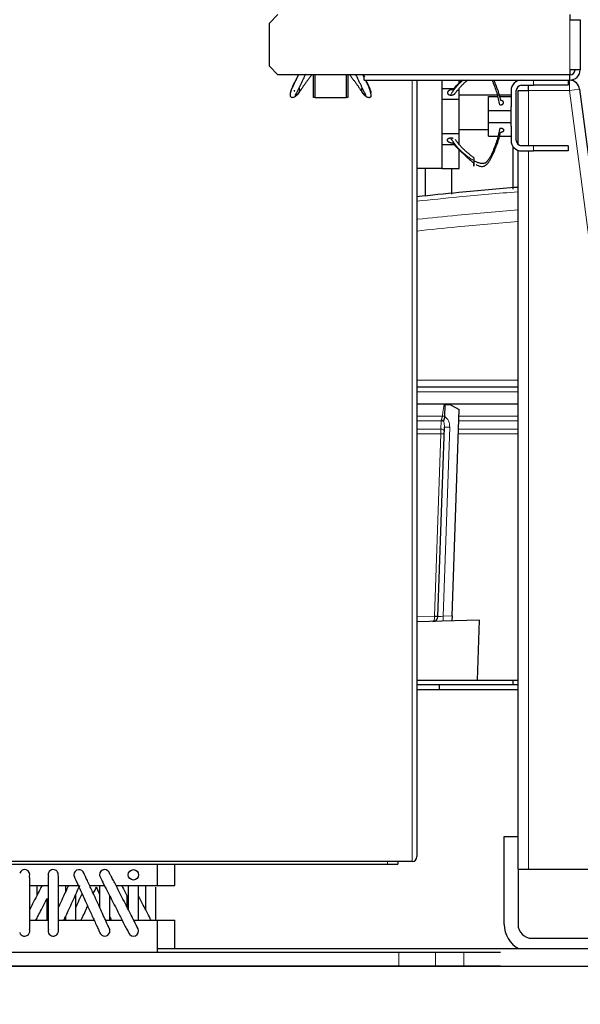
# Model space of a CAD drawing. Header units: inches. Extents: x 0 to 20790, y -12 to 14700.
# Tile 95 of 142: x 9639 to 9964, y 5211 to 5782. Entities that reach past the tile are written whole.
import ezdxf

# ---------------------------------------------------------------- set-up
doc = ezdxf.new("R2010")
doc.units = ezdxf.units.IN
doc.layers.add('1', color=7, linetype='Continuous', true_color=0xffffff)
doc.layers.add('254', color=7, linetype='Continuous', true_color=0xffffff)
doc.styles.add('latin_extended', font='simplex.shx')
doc.dimstyles.get("Standard").update_dxf_attribs({"dimtxt": 0.18, "dimasz": 0.18, "dimexe": 0.18, "dimexo": 0.0625, "dimgap": 0.09, "dimtad": 0, "dimtih": 1, "dimtoh": 1, "dimdec": 4, "dimzin": 0, "dimdsep": 46, "dimtxsty": 'Standard', "dimcen": 0.09, "dimadec": 0, "dimazin": 0, "dimtfac": 1, "dimtdec": 4, "dimtofl": 0, "dimtmove": 0, "dimatfit": 3, "dimfxl": 1, "dimtolj": 1, "dimtzin": 0, "dimarcsym": 0})

# ---------------------------------------------------------------- blocks, each defined once
blk = doc.blocks.new('_U0')
at = {"layer": '254', "color": 3, "linetype": 'Continuous', "lineweight": 13, "transparency": 16777216}
for p, q in [((10775.56, 6001.52), (8698.54, 6001.52)), ((8733.54, 5879.02), (8733.54, 3794.02)), ((10096.26, 3671.52), (8698.54, 3671.52))]:
    blk.add_line(p, q, dxfattribs=at)
at = {"layer": '254', "color": 3, "transparency": 16777216}
for points in [[(8753.96, 5879.02), (8713.12, 5879.02), (8733.54, 6001.52)], [(8713.12, 3794.02), (8753.96, 3794.02), (8733.54, 3671.52)]]:
    blk.add_solid(points, dxfattribs=at)
at = {"layer": 'Defpoints', "color": 0, "transparency": 16777216}
for p in [(10810.56, 6001.52), (8733.54, 3671.52), (10131.26, 3671.52)]:
    blk.add_point(p, dxfattribs=at)
at = {"layer": '254', "color": 2, "lineweight": 13, "transparency": 16777216, "insert": (8549.79, 4620.69), "char_height": 122.5, "attachment_point": 1, "rotation": 90, "style": 'latin_extended'}
blk.add_mtext('\\A1;2330', dxfattribs=at)

msp = doc.modelspace()

# ---------------------------------------------------------------- linework, layer by layer
at = {"layer": '1', "color": 2, "linetype": 'Continuous', "lineweight": 25}
for p, q in [((9783.765, 5779.517), (9788.765, 5784.517)), ((9957.765, 5784.517), (9957.765, 5781.519)), ((9783.765, 5754.521), (9783.765, 5779.517)), ((9957.765, 5781.519), (9963.765, 5781.519)), ((9963.765, 5781.519), (9963.765, 5752.519)), ((9788.765, 5749.521), (9783.765, 5754.521)), ((9957.765, 5749.521), (9788.765, 5749.521)), ((9809.265, 5736.519), (9809.265, 5749.521)), ((9810.305, 5736.319), (9810.305, 5749.521)), ((9828.305, 5749.521), (9828.305, 5736.319)), ((9829.265, 5749.521), (9829.265, 5736.519)), ((9838.765, 5746.519), (9838.765, 5749.521)), ((9963.765, 5752.519), (9957.765, 5752.519)), ((9957.765, 5752.519), (9957.765, 5749.521)), ((9957.765, 5746.519), (9957.765, 5749.519)), ((9838.765, 5746.519), (9957.765, 5746.519)), ((9869.265, 5746.511), (9869.265, 5296.819)), ((9883.765, 5740.546), (9883.765, 5746.519)), ((9893.765, 5744.806), (9893.765, 5746.519)), ((9929.765, 5743.519), (9936.765, 5743.519)), ((9933.765, 5740.519), (9933.765, 5743.519)), ((9956.765, 5743.519), (9936.765, 5743.519)), ((9956.765, 5746.519), (9956.765, 5743.519)), ((9883.765, 5741.719), (9890.73, 5741.719)), ((9883.765, 5735.519), (9883.765, 5740.546)), ((9893.765, 5735.519), (9893.765, 5741.719)), ((9893.769, 5738.019), (9923.77, 5738.019)), ((9910.765, 5736.99), (9915.77, 5736.99)), ((9910.765, 5728.99), (9910.765, 5736.99)), ((9916.864, 5736.99), (9923.765, 5736.99)), ((9923.765, 5740.519), (9923.765, 5731.075)), ((9926.765, 5711.519), (9926.765, 5740.519)), ((9927.765, 5740.519), (9933.765, 5740.519)), ((9927.765, 5709.28), (9927.765, 5740.519)), ((9963.45, 5741.3), (10022.765, 5289.519)), ((9810.305, 5736.519), (9809.265, 5736.519)), ((9828.305, 5736.319), (9810.305, 5736.319)), ((9829.265, 5736.519), (9828.305, 5736.519)), ((9883.765, 5715.519), (9883.765, 5735.519)), ((9883.765, 5735.519), (9893.765, 5735.519)), ((9893.765, 5715.519), (9893.765, 5735.519)), ((9923.765, 5728.99), (9923.765, 5731.075)), ((9910.765, 5721.99), (9910.765, 5728.99)), ((9910.765, 5728.99), (9923.765, 5728.99)), ((9923.765, 5721.99), (9923.765, 5728.99)), ((9910.765, 5713.99), (9910.765, 5721.99)), ((9910.765, 5721.99), (9923.765, 5721.99)), ((9923.765, 5719.904), (9923.765, 5721.99)), ((9923.765, 5719.904), (9923.765, 5711.519)), ((9883.765, 5710.492), (9883.765, 5715.519)), ((9883.765, 5715.519), (9893.765, 5715.519)), ((9893.765, 5709.319), (9893.765, 5715.519)), ((9893.769, 5718.019), (9910.773, 5718.019)), ((9910.765, 5713.99), (9915.77, 5713.99)), ((9916.864, 5713.99), (9923.765, 5713.99)), ((9883.765, 5695.519), (9883.765, 5710.492)), ((9883.765, 5709.319), (9890.672, 5709.319)), ((9924.815, 5708.119), (9924.815, 5683.438)), ((9936.765, 5708.519), (9929.765, 5708.519)), ((9956.765, 5708.519), (9936.765, 5708.519)), ((9956.765, 5708.519), (9956.765, 5705.519)), ((9893.765, 5695.319), (9893.765, 5706.173)), ((9927.765, 5289.519), (9927.765, 5705.855)), ((9929.765, 5705.519), (9936.765, 5705.519)), ((9956.765, 5705.519), (9936.765, 5705.519)), ((9869.265, 5695.519), (9883.765, 5695.519)), ((9874.265, 5679.763), (9874.265, 5695.52)), ((9883.765, 5695.319), (9883.765, 5695.519)), ((9883.765, 5695.319), (9893.765, 5695.319)), ((9889.35, 5680.379), (9889.35, 5695.318)), ((9869.268, 5568.914), (9927.766, 5568.914)), ((9927.765, 5558.914), (9869.27, 5558.914)), ((9885.409, 5551.753), (9885.644, 5558.483)), ((9888.679, 5558.377), (9885.644, 5558.483)), ((9888.679, 5558.377), (9893.775, 5555.697)), ((9889.602, 5436.196), (9893.775, 5555.697)), ((9885.408, 5551.703), (9885.409, 5551.753)), ((9881.364, 5435.898), (9885.189, 5545.439)), ((9889.602, 5436.196), (9889.501, 5433.293)), ((9905.515, 5433.712), (9869.264, 5432.763)), ((9904.3, 5398.914), (9905.515, 5433.712)), ((9869.264, 5398.914), (9904.3, 5398.914)), ((9869.265, 5396.519), (9882.265, 5396.519)), ((9882.265, 5393.518), (9882.265, 5396.519)), ((9882.265, 5396.519), (9927.768, 5396.519)), ((9904.302, 5398.914), (9927.766, 5398.914)), ((9924.815, 5398.917), (9924.815, 5396.521)), ((9869.265, 5393.519), (9927.765, 5393.519)), ((9919.765, 5308.519), (9927.765, 5308.519)), ((9919.765, 5257.519), (9919.765, 5308.519)), ((9866.465, 5294.019), (9492.065, 5294.019)), ((9628.065, 5292.519), (9719.065, 5292.519)), ((9719.06, 5292.519), (9852.265, 5292.519)), ((9719.065, 5280.019), (9719.065, 5292.519)), ((9729.065, 5280.019), (9729.065, 5292.519)), ((9852.265, 5292.519), (9858.265, 5292.519)), ((9858.265, 5294.019), (9858.265, 5292.519)), ((9927.765, 5289.519), (9927.765, 5257.519)), ((9927.765, 5289.519), (9933.765, 5289.519)), ((9933.765, 5289.519), (10016.713, 5289.519)), ((9645.046, 5280.019), (9655.669, 5280.019)), ((9661.65, 5280.019), (9673.137, 5280.019)), ((9679.72, 5280.019), (9688.297, 5280.019)), ((9695.011, 5280.019), (9719.065, 5280.019)), ((9719.065, 5280.019), (9729.065, 5280.019)), ((9645.062, 5260.019), (9655.683, 5260.019)), ((9661.662, 5260.019), (9682.307, 5260.019)), ((9688.893, 5260.019), (9698.516, 5260.019)), ((9705.231, 5260.019), (9719.065, 5260.019)), ((9719.065, 5260.019), (9729.065, 5260.019)), ((9719.065, 5241.519), (9719.065, 5260.019)), ((9729.065, 5243.52), (9729.065, 5260.019)), ((9935.765, 5249.519), (10003.765, 5249.519)), ((9497.265, 5241.519), (9858.838, 5241.519)), ((9719.057, 5243.519), (9997.265, 5243.519)), ((9858.838, 5241.519), (9880.052, 5241.519)), ((9880.052, 5241.519), (9896.478, 5241.519)), ((9896.478, 5241.519), (9917.691, 5241.519)), ((9997.926, 5233.229), (9309.875, 5233.229)), ((9497.265, 5233.519), (9858.838, 5233.519)), ((9858.838, 5233.519), (9880.052, 5233.519)), ((9880.052, 5233.519), (9896.478, 5233.519)), ((9896.478, 5233.519), (9917.691, 5233.519))]:
    msp.add_line(p, q, dxfattribs=at)
at = {"layer": '1', "color": 110, "linetype": 'Continuous', "lineweight": 13}
for p, q in [((9957.765, 5752.519), (9957.765, 5781.519)), ((9866.465, 5294.019), (9866.465, 5746.513)), ((9936.765, 5743.519), (9936.765, 5746.519)), ((9957.501, 5740.519), (9957.501, 5746.519)), ((9933.765, 5740.519), (9933.765, 5708.512)), ((9957.501, 5740.519), (9933.765, 5740.519)), ((9963.45, 5741.3), (9957.501, 5740.519)), ((10016.713, 5289.519), (9957.501, 5740.519)), ((9936.765, 5705.519), (9936.765, 5708.519)), ((9933.765, 5705.517), (9933.765, 5289.519)), ((9869.269, 5572.704), (9927.769, 5572.704)), ((9927.767, 5566.071), (9869.269, 5566.071)), ((9883.317, 5549.182), (9869.264, 5549.182)), ((9869.265, 5551.92), (9884.038, 5551.92)), ((9883.151, 5544.432), (9883.317, 5549.182)), ((9927.767, 5549.182), (9893.548, 5549.182)), ((9893.643, 5551.92), (9927.767, 5551.92)), ((9869.265, 5544.432), (9883.151, 5544.432)), ((9888.191, 5545.436), (9884.371, 5436.059)), ((9893.382, 5544.432), (9927.769, 5544.432)), ((9883.124, 5541.697), (9869.264, 5541.697)), ((9879.438, 5436.135), (9883.124, 5541.697)), ((9927.769, 5541.697), (9893.286, 5541.697)), ((9869.264, 5435.868), (9879.438, 5436.135)), ((9884.371, 5436.059), (9889.602, 5436.196)), ((9852.265, 5294.019), (9852.265, 5292.519)), ((9858.838, 5233.519), (9858.838, 5241.519)), ((9880.052, 5233.519), (9880.052, 5241.519)), ((9896.478, 5233.519), (9896.478, 5241.519))]:
    msp.add_line(p, q, dxfattribs=at)
at = {"layer": '1', "color": 2, "linetype": 'Continuous', "lineweight": 25}
msp.add_circle((9705.065, 5286.269), 3, dxfattribs=at)
for centre, radius, start, end in [((9957.765, 5752.519), 6, 270, 0), ((9957.765, 5752.519), 3, 270, 0), ((9929.765, 5740.519), 6, 90, 180), ((9929.765, 5740.519), 3, 90, 180), ((9929.765, 5711.519), 6, 180, 270), ((9929.765, 5711.519), 3, 180, 270), ((9878.366, 5436.002), 3, 271.5, 358), ((9866.465, 5296.819), 2.8, 270, 0), ((9642.065, 5286.269), 3, 341.74125, 161.71875), ((9658.665, 5286.269), 3, 17.63437, 201.1275), ((9673.565, 5286.269), 3, 13.39875, 180), ((9673.565, 5286.269), 3, 180, 193.38188), ((9688.465, 5286.269), 3, 9.11813, 180), ((9688.465, 5286.269), 3, 180, 189.11813), ((9642.065, 5253.769), 3, 198.28125, 18.70313), ((9658.665, 5253.769), 3, 158.8725, 342.36563), ((9688.465, 5253.769), 3, 215.865, 0), ((9688.465, 5253.769), 3, 0, 35.89875), ((9705.065, 5253.769), 3, 225.02813, 45.0225), ((9935.765, 5257.519), 16, 180, 241.04109), ((9935.765, 5257.519), 8, 180, 270)]:
    msp.add_arc(centre, radius, start, end, dxfattribs=at)
at = {"layer": '1', "color": 110, "linetype": 'Continuous', "lineweight": 13}
for centre, major_axis, ratio, start_param, end_param in [((9883.419, 5552.059), (0.21, 4), 0.017402, 3.9104493, 4.0569497), ((9883.268, 5547.743), (1.999, -0.07), 0.719748, 0.7957294, 1.5716725), ((9883.291, 5548.398), (1.999, -0.07), 0.6108356, 0.7931781, 1.5644616), ((9883.968, 5551.85), (-1.989, 0.207), 0.0383473, 3.905781, 4.6813136), ((9883.19, 5545.509), (0.159, 4.566), 0.4377405, 4.712389, 5.5081184), ((9883.194, 5545.61), (0.235, 6.724), 0.7431451, 4.712389, 5.8716685), ((9883.052, 5541.555), (0.07, 4), 0.0174444, 4.7482984, 5.5155451), ((9883.102, 5542.994), (1.999, -0.07), 0.719748, 0, 1.5716725), ((9888.187, 5545.335), (2.998, -0.105), 0.0336829, 1.5707963, 3.1415927), ((9883.055, 5541.626), (1.999, -0.07), 0.0368135, 0, 1.5371762), ((9878.366, 5436.002), (-0.079, 2.999), 0.3572125, 3.1415927, 4.6513025), ((9879.367, 5436.029), (-0.017, 3.001), 0.0238693, 4.6517894, 4.7475549), ((9879.368, 5436.063), (1.999, -0.07), 0.0368135, 0, 1.5371762), ((9879.365, 5435.968), (-1.999, 0.07), 0.0587977, 1.6102188, 3.1415927), ((9884.375, 5436.16), (3.011, 0.262), 0.0331858, 3.1375287, 4.708325), ((9884.375, 5436.16), (-0.079, 2.999), 0.0020575, 1.6044228, 3.1415927)]:
    msp.add_ellipse(centre, major_axis=major_axis, ratio=ratio, start_param=start_param, end_param=end_param, dxfattribs=at)
at = {"layer": '1', "color": 2, "linetype": 'Continuous', "lineweight": 25}
for points, degree, knots in [([(9800.58, 5749.512), (9800.499, 5749.349), (9799.213, 5746.772), (9797.516, 5743.433), (9796.041, 5739.819), (9795.725, 5738.188), (9795.757, 5737.273), (9796.108, 5736.789), (9796.634, 5736.538), (9797.406, 5736.531), (9798.75, 5736.996), (9799.71, 5737.771), (9800.36, 5738.541)], 3, [0, 0, 0, 0, 0.0241726, 0.3838965, 0.5009213, 0.6063858, 0.6734132, 0.7122678, 0.7564975, 0.8073042, 0.8653459, 1, 1, 1, 1]), ([(9800.458, 5749.434), (9800.194, 5748.902), (9799.652, 5747.814), (9798.839, 5746.176), (9798.025, 5744.519), (9797.246, 5742.885), (9796.672, 5741.553), (9796.374, 5740.672), (9796.241, 5740.195), (9796.158, 5739.865), (9796.09, 5739.579), (9796.01, 5739.3), (9795.943, 5739.126), (9795.935, 5739.183), (9795.96, 5739.249), (9795.967, 5739.266)], 3, [0, 0, 0, 0, 0.1249097, 0.2563243, 0.387739, 0.5191537, 0.6505684, 0.7162757, 0.7491294, 0.781983, 0.8148367, 0.8476904, 0.9133977, 0.9791051, 1, 1, 1, 1]), ([(9800.989, 5739.379), (9800.759, 5739.026), (9800.289, 5738.369), (9799.707, 5737.788), (9799.284, 5737.555), (9799.003, 5737.518), (9798.931, 5737.702), (9798.983, 5737.957), (9799.089, 5738.197), (9799.232, 5738.469), (9799.446, 5738.866), (9799.843, 5739.634), (9800.445, 5740.868), (9801.19, 5742.428), (9801.957, 5744.019), (9802.738, 5745.624), (9803.708, 5747.612), (9804.434, 5749.07), (9804.899, 5749.989)], 3, [0, 0, 0, 0, 0.0856128, 0.1712255, 0.2140319, 0.2568383, 0.2996447, 0.3210479, 0.3424511, 0.3638543, 0.3852575, 0.4280639, 0.5136766, 0.5992894, 0.6849022, 0.770515, 0.8561277, 1, 1, 1, 1]), ([(9808.312, 5749.492), (9807.924, 5749.009), (9807.15, 5748.032), (9806.036, 5746.583), (9804.964, 5745.141), (9803.942, 5743.692), (9802.95, 5742.231), (9801.971, 5740.767), (9801.322, 5739.823), (9800.989, 5739.379)], 3, [0, 0, 0, 0, 0.1383334, 0.2819445, 0.4255556, 0.5691667, 0.7127778, 0.8563889, 1, 1, 1, 1]), ([(9830.298, 5749.492), (9830.686, 5749.009), (9831.461, 5748.032), (9832.575, 5746.583), (9833.646, 5745.141), (9834.668, 5743.692), (9835.66, 5742.231), (9836.639, 5740.767), (9837.288, 5739.823), (9837.621, 5739.379)], 3, [0, 0, 0, 0, 0.1383334, 0.2819445, 0.4255556, 0.5691667, 0.7127778, 0.8563889, 1, 1, 1, 1]), ([(9837.621, 5739.379), (9837.851, 5739.026), (9838.322, 5738.369), (9838.903, 5737.788), (9839.326, 5737.555), (9839.607, 5737.518), (9839.679, 5737.702), (9839.627, 5737.957), (9839.521, 5738.197), (9839.379, 5738.469), (9839.164, 5738.866), (9838.767, 5739.634), (9838.165, 5740.868), (9837.421, 5742.428), (9836.653, 5744.019), (9835.873, 5745.624), (9834.988, 5747.436), (9834.352, 5748.716), (9833.98, 5749.456)], 3, [0, 0, 0, 0, 0.088065, 0.17613, 0.2201625, 0.264195, 0.3082275, 0.3302437, 0.35226, 0.3742762, 0.3962925, 0.440325, 0.52839, 0.6164549, 0.7045199, 0.7925849, 0.8806499, 1, 1, 1, 1]), ([(9838.771, 5747.94), (9838.753, 5747.976), (9838.492, 5748.495), (9838.234, 5749.014), (9837.995, 5749.497)], 3, [0, 0, 0, 0, 0.0703582, 1, 1, 1, 1]), ([(9838.251, 5738.541), (9838.862, 5737.805), (9839.763, 5737.05), (9841.008, 5736.549), (9841.715, 5736.484), (9842.224, 5736.617), (9842.612, 5736.902), (9842.869, 5737.469), (9842.72, 5738.383), (9841.967, 5741.52), (9840.554, 5744.407), (9839.495, 5746.505)], 3, [0, 0, 0, 0, 0.1523867, 0.2155107, 0.2691709, 0.3140547, 0.3512558, 0.4064728, 0.4941513, 0.6364355, 1, 1, 1, 1]), ([(9839.607, 5746.507), (9839.661, 5746.397), (9839.989, 5745.733), (9840.585, 5744.519), (9841.365, 5742.885), (9841.939, 5741.553), (9842.236, 5740.672), (9842.37, 5740.195), (9842.452, 5739.865), (9842.52, 5739.579), (9842.6, 5739.3), (9842.667, 5739.126), (9842.678, 5739.2), (9842.596, 5739.369), (9842.497, 5739.52), (9842.45, 5739.588)], 3, [0, 0, 0, 0, 0.0302996, 0.1831346, 0.3359697, 0.4888048, 0.5652224, 0.6034311, 0.6416399, 0.6798487, 0.7180575, 0.794475, 0.8708926, 0.9473101, 1, 1, 1, 1]), ([(9889.942, 5740.918), (9890.827, 5741.932), (9892.228, 5743.441), (9894.121, 5745.29), (9895.027, 5746.148), (9895.428, 5746.525)], 3, [0, 0, 0, 0, 0.5287683, 0.7931525, 1, 1, 1, 1]), ([(9917.205, 5732.207), (9917.025, 5733.364), (9916.573, 5735.669), (9915.645, 5739.092), (9914.675, 5741.906), (9913.818, 5744.138), (9913.262, 5745.491), (9912.917, 5746.285), (9912.811, 5746.526)], 3, [0, 0, 0, 0, 0.2370722, 0.4741443, 0.7112165, 0.8297526, 0.9482886, 1, 1, 1, 1]), ([(9913.643, 5746.551), (9913.673, 5746.485), (9913.939, 5745.882), (9914.659, 5744.195), (9915.733, 5741.473), (9916.811, 5738.163), (9917.379, 5735.938), (9917.624, 5734.827)], 3, [0, 0, 0, 0, 0.0173025, 0.1576879, 0.4384586, 0.7192293, 1, 1, 1, 1]), ([(9963.45, 5741.3), (9963.268, 5742.685), (9962.585, 5743.998), (9960.527, 5745.885), (9959.159, 5746.452), (9957.764, 5746.513)], 3, [0, 0, 0, 0, 0.5, 0.5, 1, 1, 1, 1]), ([(9798.071, 5740.747), (9798.071, 5740.732), (9798.078, 5740.55), (9798.079, 5740.243), (9798.127, 5740.077), (9798.245, 5740.169), (9798.413, 5740.404), (9798.51, 5740.539)], 3, [0, 0, 0, 0, 0.0331459, 0.3785548, 0.5719704, 0.7799968, 1, 1, 1, 1]), ([(9798.958, 5737.768), (9799.093, 5737.795), (9799.256, 5737.841), (9799.415, 5737.9), (9799.568, 5737.972), (9799.86, 5738.136), (9800.19, 5738.359), (9800.462, 5738.609), (9800.698, 5738.893), (9800.895, 5739.203), (9800.989, 5739.379)], 5, [0, 0, 0, 0, 0, 0, 0.2580938, 0.3152444, 0.3152444, 0.3152444, 0.6272599, 1, 1, 1, 1, 1, 1]), ([(9800.989, 5739.379), (9801.037, 5739.469), (9801.149, 5739.698), (9801.279, 5740.042), (9801.36, 5740.402), (9801.381, 5740.771), (9801.355, 5741.075), (9801.301, 5741.376), (9801.235, 5741.597), (9801.134, 5741.806), (9800.997, 5741.992), (9800.862, 5742.123), (9800.836, 5742.148)], 5, [0, 0, 0, 0, 0, 0, 0.1714272, 0.4265284, 0.6153846, 0.6153846, 0.6153846, 0.6826301, 0.9396027, 1, 1, 1, 1, 1, 1]), ([(9837.621, 5739.379), (9837.573, 5739.469), (9837.492, 5739.634), (9837.423, 5739.804), (9837.366, 5739.978), (9837.304, 5740.225), (9837.257, 5740.485), (9837.239, 5740.668), (9837.236, 5740.852), (9837.255, 5741.075), (9837.307, 5741.366), (9837.359, 5741.543), (9837.433, 5741.713), (9837.535, 5741.877), (9837.654, 5742.024), (9837.684, 5742.058), (9837.715, 5742.092), (9837.748, 5742.123), (9837.774, 5742.148)], 5, [0, 0, 0, 0, 0, 0, 0.1714272, 0.3076923, 0.3076923, 0.3076923, 0.4265284, 0.6153846, 0.6153846, 0.6153846, 0.6826301, 0.9230769, 0.9230769, 0.9230769, 0.9396027, 1, 1, 1, 1, 1, 1]), ([(9839.653, 5737.768), (9839.517, 5737.795), (9839.354, 5737.841), (9839.196, 5737.9), (9839.043, 5737.972), (9838.75, 5738.136), (9838.42, 5738.359), (9838.148, 5738.609), (9837.912, 5738.893), (9837.715, 5739.203), (9837.621, 5739.379)], 5, [0, 0, 0, 0, 0, 0, 0.2580938, 0.3152444, 0.3152444, 0.3152444, 0.6272599, 1, 1, 1, 1, 1, 1]), ([(9889.942, 5740.918), (9889.754, 5740.939), (9889.406, 5740.954), (9889.056, 5740.926), (9888.715, 5740.859), (9888.368, 5740.747), (9888.075, 5740.63), (9887.928, 5740.56), (9887.788, 5740.482), (9887.658, 5740.396), (9887.454, 5740.243), (9887.34, 5740.145), (9887.239, 5740.039), (9887.151, 5739.927), (9887.033, 5739.729), (9886.967, 5739.584), (9886.928, 5739.455), (9886.908, 5739.324), (9886.909, 5739.128), (9886.931, 5738.955), (9886.969, 5738.827), (9887.026, 5738.705), (9887.131, 5738.553), (9887.29, 5738.377), (9887.525, 5738.187), (9887.823, 5738.04), (9888.155, 5737.939), (9888.441, 5737.89), (9888.584, 5737.875)], 5, [0, 0, 0, 0, 0, 0, 0.1360851, 0.25, 0.25, 0.25, 0.2708653, 0.3748173, 0.375, 0.375, 0.375, 0.4789488, 0.5, 0.5, 0.5, 0.5828898, 0.625, 0.625, 0.625, 0.6871801, 0.75, 0.75, 0.75, 0.7916704, 0.8957455, 1, 1, 1, 1, 1, 1]), ([(9888.584, 5737.875), (9888.777, 5737.855), (9889.125, 5737.843), (9889.474, 5737.873), (9889.813, 5737.943), (9890.205, 5738.072), (9890.489, 5738.192), (9890.634, 5738.265), (9890.771, 5738.345), (9890.935, 5738.458), (9891.107, 5738.594), (9891.205, 5738.683), (9891.293, 5738.778), (9891.37, 5738.878), (9891.418, 5738.949)], 5, [0, 0, 0, 0, 0, 0, 0.2888057, 0.5141884, 0.5141884, 0.5141884, 0.6297551, 0.7712826, 0.7712826, 0.7712826, 0.843656, 1, 1, 1, 1, 1, 1]), ([(9917.205, 5732.207), (9917.338, 5732.195), (9917.605, 5732.186), (9917.929, 5732.21), (9918.239, 5732.275), (9918.519, 5732.376), (9918.732, 5732.479), (9918.931, 5732.593), (9919.138, 5732.753), (9919.294, 5732.938), (9919.392, 5733.138), (9919.435, 5733.309), (9919.454, 5733.481), (9919.445, 5733.671), (9919.378, 5733.876), (9919.253, 5734.07), (9919.096, 5734.231), (9918.908, 5734.388), (9918.668, 5734.55), (9918.403, 5734.673), (9918.108, 5734.762), (9917.797, 5734.812), (9917.624, 5734.827)], 5, [0, 0, 0, 0, 0, 0, 0.1042545, 0.2083296, 0.25, 0.25, 0.25, 0.3128199, 0.4171102, 0.5, 0.5, 0.5, 0.5210512, 0.6251827, 0.7291347, 0.75, 0.75, 0.75, 0.8639149, 1, 1, 1, 1, 1, 1]), ([(9917.205, 5718.772), (9917.025, 5717.615), (9916.573, 5715.31), (9915.645, 5711.887), (9914.675, 5709.073), (9913.818, 5706.841), (9913.133, 5705.176), (9912.4, 5703.519), (9911.578, 5701.885), (9910.765, 5700.553), (9910.072, 5699.672), (9909.63, 5699.195), (9909.269, 5698.865), (9908.867, 5698.579), (9908.274, 5698.3), (9907.468, 5698.126), (9906.511, 5698.2), (9905.277, 5698.451), (9903.816, 5699.002), (9902.771, 5699.588), (9902.265, 5699.897)], 3, [0, 0, 0, 0, 0.125, 0.25, 0.375, 0.4375, 0.5, 0.5625, 0.625, 0.6875, 0.71875, 0.734375, 0.75, 0.765625, 0.78125, 0.8125, 0.84375, 0.875, 0.9375, 1, 1, 1, 1]), ([(9903.489, 5697.584), (9903.59, 5697.527), (9904.218, 5697.181), (9905.161, 5696.788), (9906.331, 5696.555), (9907.244, 5696.518), (9908.033, 5696.702), (9908.622, 5696.957), (9909.028, 5697.197), (9909.396, 5697.469), (9909.849, 5697.866), (9910.562, 5698.634), (9911.397, 5699.868), (9912.245, 5701.428), (9913.011, 5703.019), (9913.737, 5704.624), (9914.659, 5706.784), (9915.733, 5709.506), (9916.811, 5712.816), (9917.379, 5715.041), (9917.624, 5716.152)], 3, [0, 0, 0, 0, 0.0127032, 0.078523, 0.1114329, 0.1443428, 0.1772527, 0.1937076, 0.2101626, 0.2266175, 0.2430725, 0.2759824, 0.3418021, 0.4076219, 0.4734417, 0.5392615, 0.6050813, 0.7367209, 0.8683604, 1, 1, 1, 1]), ([(9889.942, 5710.061), (9889.729, 5710.037), (9889.4, 5710.04), (9889.184, 5710.055), (9888.969, 5710.083), (9888.758, 5710.123), (9888.552, 5710.175), (9888.351, 5710.239), (9888.158, 5710.313), (9887.972, 5710.398), (9887.797, 5710.494), (9887.632, 5710.599), (9887.479, 5710.715), (9887.34, 5710.839), (9887.216, 5710.972), (9887.111, 5711.114), (9887.027, 5711.263), (9886.963, 5711.42), (9886.923, 5711.582), (9886.907, 5711.746), (9886.915, 5711.909), (9886.942, 5712.035), (9886.966, 5712.114), (9886.996, 5712.192), (9887.033, 5712.267), (9887.076, 5712.341), (9887.125, 5712.412), (9887.204, 5712.509), (9887.338, 5712.633), (9887.494, 5712.745), (9887.667, 5712.844), (9887.856, 5712.928), (9888.055, 5712.998), (9888.263, 5713.053), (9888.423, 5713.083), (9888.53, 5713.098), (9888.584, 5713.104)], 2, [0, 0, 0, 0.0625, 0.09375, 0.125, 0.15625, 0.1875, 0.21875, 0.25, 0.28125, 0.3125, 0.34375, 0.375, 0.40625, 0.4375, 0.46875, 0.5, 0.53125, 0.5625, 0.59375, 0.625, 0.65625, 0.6741071, 0.6875, 0.7053571, 0.71875, 0.7366071, 0.75, 0.78125, 0.8125, 0.84375, 0.875, 0.90625, 0.9375, 0.96875, 0.984375, 1, 1, 1]), ([(9888.584, 5713.104), (9888.797, 5713.126), (9889.124, 5713.121), (9889.34, 5713.104), (9889.554, 5713.075), (9889.765, 5713.034), (9889.971, 5712.981), (9890.171, 5712.917), (9890.268, 5712.879), (9890.268, 5712.879)], 2, [0, 0, 0, 0.2499844, 0.3749766, 0.4999688, 0.6249609, 0.7499531, 0.8749453, 0.9999375, 1, 1, 1]), ([(9889.942, 5710.062), (9890.827, 5709.047), (9892.228, 5707.539), (9894.23, 5705.583), (9895.758, 5704.141), (9897.323, 5702.692), (9898.923, 5701.231), (9900.562, 5699.767), (9901.692, 5698.823), (9902.265, 5698.379)], 3, [0, 0, 0, 0, 0.25, 0.375, 0.5, 0.625, 0.75, 0.875, 1, 1, 1, 1]), ([(9902.265, 5701.549), (9902.265, 5701.549), (9902.265, 5701.545), (9902.265, 5701.509), (9902.265, 5701.436), (9902.265, 5701.334), (9902.265, 5701.148), (9902.265, 5700.9), (9902.265, 5700.657), (9902.265, 5700.38), (9902.265, 5700.076), (9902.265, 5699.897)], 5, [0, 0, 0, 0, 0, 0, 0.0484454, 0.2897029, 0.4200499, 0.4200499, 0.4200499, 0.6742577, 1, 1, 1, 1, 1, 1]), ([(9902.265, 5699.897), (9902.265, 5699.764), (9902.265, 5699.49), (9902.265, 5699.143), (9902.265, 5698.778), (9902.265, 5698.409), (9902.265, 5698.106), (9902.265, 5697.809), (9902.265, 5697.467), (9902.265, 5697.17), (9902.265, 5696.957), (9902.265, 5696.838), (9902.265, 5696.751), (9902.265, 5696.698), (9902.265, 5696.724), (9902.265, 5696.824), (9902.265, 5696.965), (9902.265, 5697.136), (9902.265, 5697.359), (9902.265, 5697.609), (9902.265, 5697.893), (9902.265, 5698.203), (9902.265, 5698.379)], 5, [0, 0, 0, 0, 0, 0, 0.1042545, 0.2083296, 0.25, 0.25, 0.25, 0.3128199, 0.4171102, 0.5, 0.5, 0.5, 0.5210512, 0.6251827, 0.7291347, 0.75, 0.75, 0.75, 0.8639149, 1, 1, 1, 1, 1, 1]), ([(9869.214, 5679.142), (9877.327, 5679.997), (9896.808, 5681.954), (9916.309, 5683.682), (9927.693, 5684.612)], 3, [0, 0, 0, 0, 0.4166014, 1, 1, 1, 1]), ([(9884.703, 5548.722), (9884.703, 5548.762), (9884.704, 5548.801), (9884.707, 5548.882), (9884.708, 5548.923), (9884.714, 5549.047), (9884.718, 5549.132), (9884.724, 5549.219)], 3, [0, 0, 0, 0, 0.25, 0.25, 0.5, 0.5, 1, 1, 1, 1]), ([(9884.724, 5549.219), (9884.725, 5549.243), (9884.729, 5549.265), (9884.74, 5549.309), (9884.746, 5549.33), (9884.76, 5549.372), (9884.768, 5549.393), (9884.785, 5549.434), (9884.793, 5549.455), (9884.82, 5549.518), (9884.839, 5549.56), (9884.878, 5549.647), (9884.898, 5549.691), (9884.938, 5549.781), (9884.958, 5549.828), (9884.987, 5549.899), (9884.997, 5549.923), (9885.017, 5549.971), (9885.027, 5549.996), (9885.076, 5550.12), (9885.113, 5550.222), (9885.183, 5550.433), (9885.216, 5550.541), (9885.254, 5550.681), (9885.261, 5550.709), (9885.275, 5550.766), (9885.282, 5550.794), (9885.302, 5550.88), (9885.314, 5550.938), (9885.348, 5551.111), (9885.385, 5551.344), (9885.404, 5551.583), (9885.408, 5551.703)], 3, [0, 0, 0, 0, 0.03125, 0.03125, 0.0625, 0.0625, 0.09375, 0.09375, 0.125, 0.125, 0.1875, 0.1875, 0.25, 0.25, 0.3125, 0.3125, 0.34375, 0.34375, 0.375, 0.375, 0.5, 0.5, 0.625, 0.625, 0.65625, 0.65625, 0.6875, 0.6875, 0.75, 0.75, 0.875, 1, 1, 1, 1]), ([(9661.524, 5252.86), (9661.55, 5252.924), (9661.592, 5253.361), (9661.631, 5254.802), (9661.652, 5256.84), (9661.664, 5259.733), (9661.665, 5263.308), (9661.664, 5267.661), (9661.666, 5272.592), (9661.66, 5277.473), (9661.644, 5281.573), (9661.62, 5284.502), (9661.582, 5286.573), (9661.546, 5287.131), (9661.524, 5287.178)], 3, [0, 0, 0, 0, 0.0834248, 0.1589804, 0.2262477, 0.2853597, 0.3804885, 0.449725, 0.5375002, 0.657206, 0.729798, 0.8110159, 0.9012567, 1, 1, 1, 1]), ([(9690.895, 5255.528), (9690.934, 5255.466), (9690.862, 5255.659), (9690.383, 5256.741), (9689.596, 5258.481), (9688.389, 5261.127), (9686.814, 5264.569), (9684.827, 5268.902), (9682.577, 5273.807), (9680.399, 5278.549), (9678.631, 5282.389), (9677.423, 5285), (9676.625, 5286.705), (9676.461, 5287.029), (9676.483, 5286.963)], 3, [0, 0, 0, 0, 0.0813393, 0.1551783, 0.2220624, 0.2817186, 0.3792244, 0.4509199, 0.5415561, 0.663577, 0.7363642, 0.8166225, 0.9043068, 1, 1, 1, 1]), ([(9707.186, 5255.89), (9707.26, 5255.804), (9707.235, 5255.948), (9706.768, 5256.954), (9705.934, 5258.634), (9704.62, 5261.234), (9702.872, 5264.659), (9700.65, 5269.006), (9698.139, 5273.925), (9695.718, 5278.653), (9693.764, 5282.441), (9692.44, 5284.98), (9691.574, 5286.589), (9691.4, 5286.846), (9691.427, 5286.744)], 3, [0, 0, 0, 0, 0.0807918, 0.1542536, 0.2210959, 0.2809284, 0.3790448, 0.4513163, 0.5426157, 0.6651865, 0.738034, 0.8180748, 0.9051386, 1, 1, 1, 1]), ([(9644.914, 5254.709), (9644.941, 5254.6), (9644.986, 5254.703), (9645.029, 5255.659), (9645.052, 5257.304), (9645.064, 5259.879), (9645.065, 5263.293), (9645.064, 5267.64), (9645.066, 5272.558), (9645.06, 5277.278), (9645.042, 5281.054), (9645.017, 5283.578), (9644.976, 5285.175), (9644.937, 5285.43), (9644.914, 5285.329)], 3, [0, 0, 0, 0, 0.0806319, 0.1539621, 0.2207825, 0.280668, 0.3789854, 0.4514541, 0.5429843, 0.6657432, 0.7386048, 0.8185615, 0.9054039, 1, 1, 1, 1]), ([(9655.806, 5285.36), (9655.78, 5285.463), (9655.738, 5285.338), (9655.698, 5284.308), (9655.677, 5282.597), (9655.665, 5279.984), (9655.665, 5276.574), (9655.666, 5272.245), (9655.664, 5267.33), (9655.67, 5262.58), (9655.686, 5258.805), (9655.709, 5256.327), (9655.747, 5254.812), (9655.784, 5254.573), (9655.806, 5254.678)], 3, [0, 0, 0, 0, 0.0803566, 0.1535299, 0.2203105, 0.2802289, 0.3785924, 0.4510616, 0.5424348, 0.6650693, 0.737905, 0.8178554, 0.9049615, 1, 1, 1, 1]), ([(9670.646, 5285.575), (9670.65, 5285.545), (9670.809, 5285.162), (9671.437, 5283.755), (9672.351, 5281.739), (9673.656, 5278.876), (9675.28, 5275.33), (9677.272, 5270.984), (9679.537, 5266.045), (9681.782, 5261.159), (9683.638, 5257.128), (9684.927, 5254.339), (9685.8, 5252.472), (9686.025, 5252.013), (9686.034, 5252.01)], 3, [0, 0, 0, 0, 0.0826429, 0.1575849, 0.2247117, 0.2840239, 0.3799502, 0.449978, 0.5385347, 0.6589313, 0.7316583, 0.8126311, 0.9022344, 1, 1, 1, 1]), ([(9685.503, 5285.794), (9685.509, 5285.723), (9685.695, 5285.263), (9686.419, 5283.757), (9687.461, 5281.668), (9688.935, 5278.754), (9690.754, 5275.192), (9692.969, 5270.858), (9695.483, 5265.932), (9697.991, 5261.034), (9700.091, 5256.96), (9701.573, 5254.112), (9702.607, 5252.174), (9702.906, 5251.671), (9702.943, 5251.648)], 3, [0, 0, 0, 0, 0.0833092, 0.1586855, 0.2258864, 0.2850405, 0.3803608, 0.4497873, 0.537656, 0.6574796, 0.7301397, 0.8113149, 0.9014914, 1, 1, 1, 1]), ([(9652.156, 5280.121), (9651.749, 5279.324), (9650.748, 5277.365), (9648.903, 5273.752), (9646.9, 5269.83), (9645.56, 5267.208), (9645.02, 5266.15)], 3, [0, 0, 0, 0, 0.1915738, 0.4468586, 0.7698642, 1, 1, 1, 1]), ([(9649.068, 5280.062), (9649.065, 5278.829), (9649.065, 5276.851), (9649.065, 5274.76), (9649.065, 5274.088)], 3, [0, 0, 0, 0, 0.6827927, 1, 1, 1, 1]), ([(9667.444, 5280.117), (9667.062, 5279.283), (9666.144, 5277.282), (9664.472, 5273.633), (9662.903, 5270.212), (9661.918, 5268.062), (9661.641, 5267.459)], 3, [0, 0, 0, 0, 0.2207313, 0.5022868, 0.858781, 1, 1, 1, 1]), ([(9664.784, 5259.918), (9665.186, 5260.795), (9666.122, 5262.837), (9667.824, 5266.549), (9670.08, 5271.469), (9672.281, 5276.271), (9673.555, 5279.055), (9673.986, 5279.998), (9674.002, 5280.033)], 3, [0, 0, 0, 0, 0.1438078, 0.3142767, 0.529458, 0.819729, 0.9933143, 1, 1, 1, 1]), ([(9675.274, 5275.384), (9675.054, 5274.904), (9674.132, 5272.892), (9672.903, 5270.212), (9671.918, 5268.062), (9671.641, 5267.459)], 3, [0, 0, 0, 0, 0.1848224, 0.768705, 1, 1, 1, 1]), ([(9671.663, 5259.962), (9671.665, 5261.147), (9671.665, 5263.56), (9671.664, 5267.661), (9671.665, 5271.474), (9671.663, 5274.015), (9671.662, 5274.993)], 3, [0, 0, 0, 0, 0.2734068, 0.5084552, 0.8064403, 1, 1, 1, 1]), ([(9681.904, 5275.448), (9682.128, 5275.939), (9682.723, 5277.237), (9683.272, 5278.437), (9683.593, 5279.139)], 3, [0, 0, 0, 0, 0.3699731, 1, 1, 1, 1]), ([(9685.465, 5280.077), (9685.465, 5278.922), (9685.465, 5276.536), (9685.465, 5272.394), (9685.465, 5269.399), (9685.465, 5267.676), (9685.465, 5267.495)], 3, [0, 0, 0, 0, 0.3297566, 0.6075632, 0.958721, 1, 1, 1, 1]), ([(9698.272, 5280.066), (9698.419, 5279.775), (9699.239, 5278.158), (9700.334, 5276.015), (9701.302, 5274.12), (9701.455, 5273.82)], 3, [0, 0, 0, 0, 0.1610337, 0.8685015, 1, 1, 1, 1]), ([(9702.065, 5280.077), (9702.065, 5278.91), (9702.065, 5276.514), (9702.065, 5272.388), (9702.065, 5268.951), (9702.065, 5266.795), (9702.065, 5266.183)], 3, [0, 0, 0, 0, 0.2982415, 0.5511568, 0.8711571, 1, 1, 1, 1]), ([(9708.065, 5259.977), (9708.065, 5261.189), (9708.065, 5263.633), (9708.065, 5267.805), (9708.065, 5272.725), (9708.065, 5277.055), (9708.065, 5279.482), (9708.065, 5280.088)], 3, [0, 0, 0, 0, 0.2117802, 0.3836754, 0.6008152, 0.8946268, 1, 1, 1, 1]), ([(9712.065, 5280.077), (9712.065, 5278.91), (9712.065, 5276.514), (9712.065, 5272.388), (9712.065, 5268.951), (9712.065, 5266.795), (9712.065, 5266.183)], 3, [0, 0, 0, 0, 0.2982415, 0.5511568, 0.8711571, 1, 1, 1, 1]), ([(9718.065, 5259.977), (9718.065, 5261.189), (9718.065, 5263.633), (9718.065, 5267.805), (9718.065, 5272.725), (9718.065, 5276.641), (9718.065, 5278.758), (9718.065, 5279.042)], 3, [0, 0, 0, 0, 0.2250202, 0.4076619, 0.6383768, 0.9505567, 1, 1, 1, 1]), ([(9648.576, 5259.921), (9649.009, 5260.769), (9650.035, 5262.779), (9651.906, 5266.44), (9653.664, 5269.883), (9654.773, 5272.054), (9655.091, 5272.677)], 3, [0, 0, 0, 0, 0.2244809, 0.5034611, 0.8558623, 1, 1, 1, 1]), ([(9655.062, 5259.962), (9655.065, 5261.107), (9655.065, 5263.484), (9655.064, 5267.64), (9655.065, 5270.673), (9655.064, 5272.428), (9655.064, 5272.643)], 3, [0, 0, 0, 0, 0.3292881, 0.604116, 0.9512322, 1, 1, 1, 1]), ([(9691.464, 5259.977), (9691.465, 5261.2), (9691.465, 5263.655), (9691.465, 5267.813), (9691.465, 5271.18), (9691.465, 5273.287), (9691.465, 5273.845)], 3, [0, 0, 0, 0, 0.3099392, 0.5630787, 0.8832003, 1, 1, 1, 1]), ([(9701.465, 5267.411), (9701.465, 5267.446), (9701.465, 5269.012), (9701.465, 5271.18), (9701.465, 5273.287), (9701.465, 5273.845)], 3, [0, 0, 0, 0, 0.0165799, 0.7371078, 1, 1, 1, 1]), ([(9715.263, 5259.961), (9715.117, 5260.25), (9714.352, 5261.759), (9712.872, 5264.659), (9710.65, 5269.006), (9709.088, 5272.066), (9708.178, 5273.847), (9708.054, 5274.088)], 3, [0, 0, 0, 0, 0.0816183, 0.4079759, 0.6483677, 0.9520506, 1, 1, 1, 1]), ([(9674.784, 5259.918), (9675.186, 5260.795), (9676.122, 5262.837), (9677.417, 5265.66), (9678.27, 5267.522), (9678.562, 5268.159)], 3, [0, 0, 0, 0, 0.3571175, 0.7804426, 1, 1, 1, 1]), ([(9691.499, 5261.776), (9691.693, 5261.353), (9691.971, 5260.75), (9692.239, 5260.167), (9692.322, 5259.988)], 3, [0, 0, 0, 0, 0.6898049, 1, 1, 1, 1])]:
    msp.add_open_spline(points, degree=degree, knots=knots, dxfattribs=at)
for points, degree in [([(9838.152, 5749.434), (9838.368, 5749), (9838.583, 5748.568), (9838.797, 5748.137)], 3), ([(9891.371, 5738.882), (9894.566, 5743.193), (9898.62, 5746.633)], 2), ([(9917.205, 5718.772), (9917.603, 5718.809), (9918.399, 5718.67), (9919.019, 5718.35), (9919.404, 5717.879), (9919.475, 5717.364), (9919.233, 5716.857), (9918.73, 5716.45), (9918.019, 5716.186), (9917.624, 5716.151)], 2), ([(9902.265, 5701.548), (9895.94, 5705.933), (9891.371, 5712.097)], 2), ([(9885.003, 5558.505), (9885.113, 5558.502), (9885.33, 5558.494), (9885.541, 5558.487), (9885.644, 5558.483)], 3), ([(9665.668, 5280.058), (9665.665, 5278.912), (9665.665, 5277.619), (9665.665, 5276.246)], 3), ([(9683.556, 5279.098), (9684.136, 5277.828), (9684.784, 5276.413), (9685.463, 5274.931)], 3), ([(9665.674, 5261.851), (9665.676, 5261.184), (9665.678, 5260.547), (9665.681, 5259.951)], 3), ([(9691.415, 5254.055), (9691.431, 5254.627), (9691.123, 5255.091)], 2)]:
    msp.add_open_spline(points, degree=degree, dxfattribs=at)
at = {"layer": '1', "color": 110, "linetype": 'Continuous', "lineweight": 13}
for points, knots in [([(9896.039, 5746.659), (9895.559, 5746.243), (9894.492, 5745.275), (9892.912, 5743.667), (9890.83, 5741.232), (9889.437, 5739.256), (9888.584, 5737.875)], [0, 0, 0, 0, 0.165776, 0.374332, 0.582888, 1, 1, 1, 1]), ([(9902.265, 5699.897), (9901.536, 5700.273), (9900.182, 5701.11), (9898.264, 5702.493), (9896.4, 5703.982), (9894.608, 5705.586), (9892.912, 5707.312), (9890.83, 5709.747), (9889.437, 5711.723), (9888.584, 5713.104)], [0, 0, 0, 0, 0.125, 0.25, 0.375, 0.5, 0.625, 0.75, 1, 1, 1, 1]), ([(9927.696, 5681.866), (9916.331, 5680.937), (9896.829, 5679.208), (9877.347, 5677.25), (9869.216, 5676.392)], [0, 0, 0, 0, 0.5824616, 1, 1, 1, 1]), ([(9869.238, 5665.866), (9869.352, 5665.878), (9877.205, 5666.708), (9885.061, 5667.501), (9904.447, 5669.365), (9916.095, 5670.402), (9927.749, 5671.357)], [0, 0, 0, 0, 0.0058578, 0.4029984, 0.4029984, 1, 1, 1, 1]), ([(9927.751, 5664.622), (9915.996, 5663.657), (9896.483, 5661.915), (9876.987, 5659.941), (9869.232, 5659.119)], [0, 0, 0, 0, 0.6020772, 1, 1, 1, 1]), ([(9884.038, 5551.92), (9884.095, 5552.472), (9884.156, 5553.023), (9884.286, 5554.126), (9884.355, 5554.676), (9884.469, 5555.501), (9884.508, 5555.776), (9884.591, 5556.325), (9884.634, 5556.599), (9884.727, 5557.146), (9884.776, 5557.419), (9884.855, 5557.828), (9884.883, 5557.963), (9884.941, 5558.235), (9884.971, 5558.37), (9885.003, 5558.505)], [0, 0, 0, 0, 0.25, 0.25, 0.5, 0.5, 0.625, 0.625, 0.75, 0.75, 0.875, 0.875, 0.9375, 0.9375, 1, 1, 1, 1]), ([(9883.346, 5549.618), (9883.348, 5549.64), (9883.35, 5549.662), (9883.355, 5549.706), (9883.357, 5549.727), (9883.367, 5549.793), (9883.376, 5549.837), (9883.404, 5549.97), (9883.429, 5550.06), (9883.486, 5550.241), (9883.518, 5550.333), (9883.569, 5550.473), (9883.587, 5550.52), (9883.623, 5550.615), (9883.642, 5550.662), (9883.697, 5550.805), (9883.735, 5550.901), (9883.808, 5551.096), (9883.844, 5551.194), (9883.912, 5551.394), (9883.943, 5551.496), (9883.984, 5551.653), (9883.996, 5551.705), (9884.019, 5551.812), (9884.029, 5551.866), (9884.038, 5551.92)], [0, 0, 0, 0, 0.03125, 0.03125, 0.0625, 0.0625, 0.125, 0.125, 0.25, 0.25, 0.375, 0.375, 0.4375, 0.4375, 0.5, 0.5, 0.625, 0.625, 0.75, 0.75, 0.875, 0.875, 0.9375, 0.9375, 1, 1, 1, 1])]:
    msp.add_open_spline(points, degree=3, knots=knots, dxfattribs=at)

# ---------------------------------------------------------------- dimensions: what is measured, and where the dimension line sits
at = {"layer": '254', "color": 2, "linetype": 'Continuous', "lineweight": 13}
dim = msp.add_linear_dim(base=(8733.539, 3671.519), p1=(10810.556, 6001.519), p2=(10131.265, 3671.519), angle=90, dimstyle='Standard', override={"dimscale": 35, "dimtxt": 3.5, "dimasz": 3.5, "dimexe": 1, "dimexo": 1, "dimgap": 1.75, "dimtad": 1, "dimtih": 0, "dimtoh": 0, "dimdec": 2, "dimlfac": 1, "dimzin": 8, "dimdsep": 46, "dimlunit": 2, "dimtxsty": 'latin_extended', "dimsah": 1, "dimse1": 0, "dimse2": 0, "dimsd1": 0, "dimsd2": 0, "dimclrd": 3, "dimclre": 3, "dimclrt": 2, "dimtol": 0, "dimtm": -0.1, "dimtfac": 0.714286, "dimtdec": 3, "dimtofl": 1, "dimtmove": 0, "dimtzin": 8, "dimlwd": 13, "dimlwe": 13}, dxfattribs=at)
dim.commit()
dim.dimension.update_dxf_attribs({"geometry": '_U0', "text_midpoint": (8733.539, 4836.519), "dimtype": 160})

doc.saveas('drawing.dxf')
